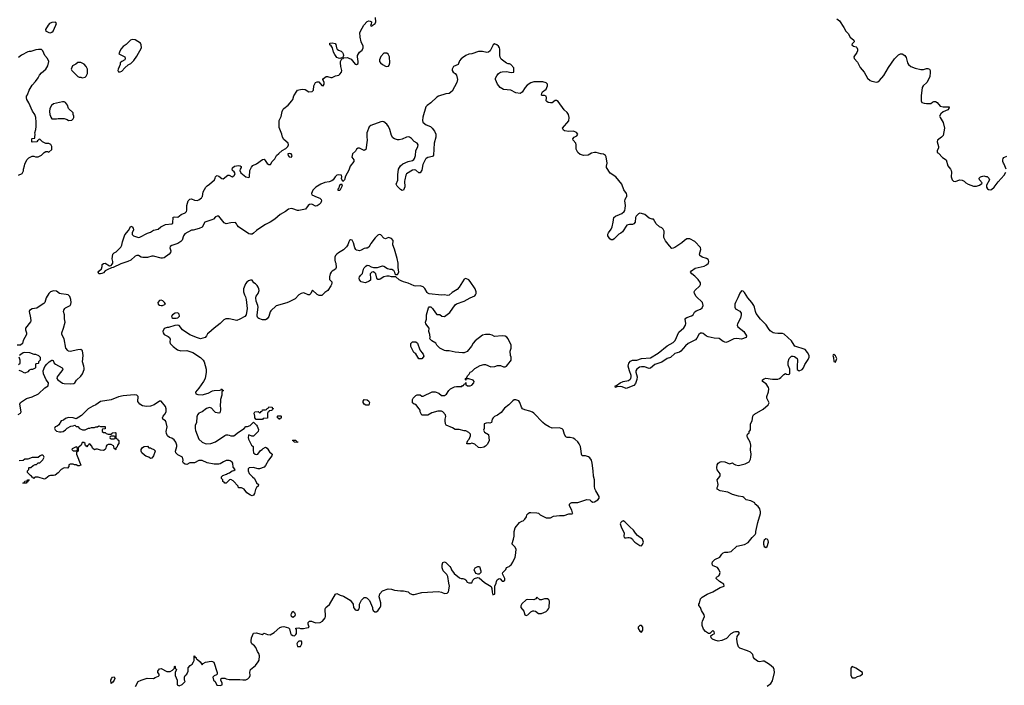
# Model space of a CAD drawing. Header units: inches. Extents: x 2106670 to 2322961, y 36024 to 224899.
# Tile 64 of 256: x 2212324 to 2225318, y 83562 to 92340. Entities that reach past the tile are written whole.
import ezdxf

# ---------------------------------------------------------------- set-up
doc = ezdxf.new("R2010")
doc.units = ezdxf.units.IN
doc.header["$MEASUREMENT"] = 0
for name, color, linetype in [('C2018', 7, 'Continuous'), ('C2019', 7, 'Continuous'), ('C2028', 7, 'Continuous'), ('C2029', 7, 'Continuous')]:
    doc.layers.add(name, color=color, linetype=linetype)

msp = doc.modelspace()

# ---------------------------------------------------------------- linework, layer by layer
at = {"layer": 'C2018', "color": 5}
for points, elevation in [([(2216249, 90000), (2216285, 89985), (2216301, 89970), (2216308, 89950), (2216297, 89923), (2216278, 89902), (2216250, 89885), (2216230, 89881), (2216190, 89902), (2216170, 89907), (2216150, 89903), (2216130, 89890), (2216098, 89842), (2216010, 89823), (2215990, 89823), (2215930, 89847), (2215910, 89849), (2215870, 89841), (2215830, 89810), (2215760, 89770), (2215691, 89709), (2215630, 89669), (2215570, 89641), (2215520, 89610), (2215450, 89560), (2215410, 89523), (2215390, 89512), (2215370, 89510), (2215350, 89516), (2215211, 89610), (2215195, 89630), (2215187, 89650), (2215170, 89667), (2215110, 89662), (2215050, 89647), (2215022, 89662), (2214950, 89750), (2214930, 89751), (2214910, 89742), (2214880, 89710), (2214861, 89699), (2214767, 89670), (2214730, 89605), (2214693, 89587), (2214614, 89566), (2214590, 89565), (2214505, 89515), (2214486, 89490), (2214470, 89432), (2214450, 89413), (2214410, 89388), (2214330, 89363), (2214310, 89350), (2214305, 89330), (2214319, 89290), (2214315, 89270), (2214296, 89250), (2214230, 89201), (2214210, 89194), (2214190, 89195), (2214090, 89222), (2214070, 89221), (2214010, 89205), (2213950, 89202), (2213927, 89207), (2213890, 89230), (2213870, 89230), (2213850, 89220), (2213790, 89167), (2213751, 89150), (2213658, 89122), (2213558, 89070), (2213534, 89066), (2213477, 89043), (2213453, 89027), (2213430, 89004), (2213410, 88995), (2213390, 88988), (2213369, 88990), (2213359, 89010), (2213370, 89026), (2213404, 89056), (2213413, 89087), (2213414, 89110), (2213430, 89123), (2213452, 89130), (2213510, 89096), (2213530, 89098), (2213545, 89115), (2213552, 89128), (2213555, 89150), (2213546, 89186), (2213552, 89250), (2213570, 89267), (2213599, 89281), (2213661, 89339), (2213673, 89367), (2213679, 89410), (2213710, 89503), (2213759, 89561), (2213790, 89618), (2213810, 89607), (2213823, 89590), (2213828, 89570), (2213810, 89530), (2213810, 89506), (2213826, 89490), (2213890, 89468), (2213910, 89473), (2214010, 89523), (2214050, 89537), (2214090, 89564), (2214150, 89577), (2214186, 89610), (2214250, 89641), (2214333, 89647), (2214343, 89657), (2214350, 89734), (2214370, 89742), (2214410, 89738), (2214454, 89770), (2214510, 89794), (2214524, 89810), (2214531, 89830), (2214531, 89890), (2214539, 89921), (2214549, 89951), (2214568, 89972), (2214590, 89977), (2214630, 89961), (2214665, 89955), (2214690, 89965), (2214722, 89990), (2214729, 90000)], 20), ([(2213854, 83546), (2213888, 83610), (2213928, 83630), (2214006, 83654), (2214090, 83651), (2214110, 83665), (2214156, 83684), (2214166, 83690), (2214166, 83710), (2214148, 83730), (2214148, 83748), (2214170, 83778), (2214190, 83782), (2214264, 83744), (2214310, 83742), (2214340, 83760), (2214366, 83790), (2214366, 83810), (2214370, 83814), (2214374, 83810), (2214374, 83790), (2214392, 83770), (2214374, 83730), (2214374, 83690), (2214402, 83630), (2214402, 83570), (2214430, 83554), (2214470, 83572), (2214506, 83610), (2214498, 83630), (2214498, 83670), (2214508, 83690), (2214528, 83710), (2214548, 83750), (2214548, 83792), (2214576, 83824), (2214600, 83840), (2214618, 83870), (2214626, 83890), (2214628, 83952), (2214634, 83946), (2214634, 83934), (2214651, 83930), (2214652, 83912), (2214670, 83902), (2214705, 83870), (2214730, 83834), (2214746, 83850), (2214775, 83865), (2214850, 83880), (2214870, 83878), (2214886, 83866), (2214931, 83729), (2214932, 83710), (2214920, 83700), (2214891, 83689), (2214872, 83670), (2214882, 83630), (2214902, 83610), (2214926, 83566), (2214970, 83558), (2214998, 83570), (2214998, 83590), (2214978, 83630), (2214982, 83650), (2214990, 83658), (2215030, 83656), (2215047, 83647), (2215090, 83639), (2215230, 83640), (2215270, 83634), (2215310, 83634), (2215334, 83646), (2215357, 83670), (2215365, 83690), (2215363, 83737), (2215369, 83771), (2215415, 83805), (2215435, 83825), (2215473, 83870), (2215485, 83895), (2215489, 83950), (2215481, 83981), (2215463, 84010), (2215442, 84062), (2215423, 84083), (2215389, 84109), (2215381, 84130), (2215377, 84150), (2215385, 84190), (2215410, 84251), (2215450, 84255), (2215526, 84234), (2215550, 84251), (2215594, 84234), (2215630, 84227), (2215681, 84259), (2215757, 84323), (2215785, 84335), (2215810, 84336), (2215870, 84322), (2215886, 84306), (2215896, 84250), (2215906, 84230), (2215930, 84218), (2215950, 84214), (2215968, 84232), (2215975, 84245), (2215978, 84298), (2215968, 84310), (2215970, 84314), (2216010, 84318), (2216030, 84311), (2216070, 84311), (2216110, 84322), (2216136, 84324), (2216146, 84330), (2216129, 84369), (2216129, 84390), (2216148, 84410), (2216174, 84410), (2216230, 84385), (2216289, 84391), (2216322, 84410), (2216354, 84450), (2216359, 84470), (2216354, 84570), (2216364, 84590), (2216412, 84628), (2216490, 84762), (2216510, 84774), (2216554, 84750), (2216598, 84738), (2216684, 84684), (2216704, 84664), (2216723, 84630), (2216731, 84590), (2216741, 84570), (2216750, 84558), (2216770, 84551), (2216790, 84552), (2216802, 84570), (2216809, 84590), (2216809, 84631), (2216835, 84685), (2216870, 84722), (2216890, 84722), (2216911, 84711), (2216940, 84680), (2216979, 84590), (2216981, 84570), (2216991, 84550), (2217010, 84531), (2217030, 84531), (2217050, 84546), (2217070, 84571), (2217083, 84590), (2217090, 84612), (2217092, 84650), (2217069, 84730), (2217079, 84770), (2217113, 84807), (2217187, 84833), (2217230, 84831), (2217270, 84816), (2217350, 84806), (2217390, 84807), (2217450, 84795), (2217474, 84774), (2217510, 84759), (2217530, 84759), (2217630, 84785), (2217850, 84801), (2217890, 84791), (2217930, 84771), (2217965, 84775), (2217985, 84795), (2217997, 84870), (2217987, 84910), (2217976, 84996), (2217963, 85023), (2217913, 85070), (2217898, 85110), (2217898, 85150), (2217910, 85182), (2217930, 85191), (2217950, 85181), (2218001, 85130), (2218014, 85110), (2218023, 85083), (2218058, 85038), (2218130, 84981), (2218150, 84971), (2218171, 84971), (2218200, 84960), (2218211, 84951), (2218230, 84922), (2218250, 84912), (2218290, 84914), (2218306, 84950), (2218326, 84970), (2218370, 84982), (2218390, 84978), (2218458, 84918), (2218546, 84866), (2218557, 84837), (2218558, 84790), (2218570, 84754), (2218590, 84762), (2218594, 84770), (2218594, 84870), (2218614, 84910), (2218615, 84930), (2218625, 84955), (2218650, 84972), (2218664, 84964), (2218690, 84934), (2218710, 84934), (2218726, 84950), (2218726, 84970), (2218698, 85030), (2218702, 85050), (2218738, 85090), (2218750, 85114), (2218786, 85130), (2218796, 85144), (2218810, 85152), (2218834, 85186), (2218862, 85250), (2218868, 85272), (2218875, 85355), (2218863, 85383), (2218823, 85423), (2218822, 85430), (2218842, 85490), (2218848, 85530), (2218849, 85589), (2218862, 85638), (2218922, 85710), (2218950, 85726), (2218969, 85731), (2218989, 85751), (2219014, 85786), (2219019, 85810), (2219035, 85830), (2219050, 85839), (2219070, 85843), (2219150, 85838), (2219170, 85831), (2219191, 85811), (2219270, 85772), (2219330, 85772), (2219369, 85791), (2219450, 85801), (2219510, 85803), (2219570, 85825), (2219610, 85822), (2219626, 85830), (2219618, 85838), (2219609, 85870), (2219581, 85930), (2219582, 85950), (2219594, 85966), (2219610, 85971), (2219690, 85974), (2219810, 86011), (2219850, 86006), (2219866, 85990), (2219890, 85979), (2219910, 85983), (2219930, 85995), (2219954, 86010), (2219973, 86030), (2219973, 86050), (2219926, 86126), (2219914, 86154), (2219910, 86190), (2219912, 86270), (2219898, 86318), (2219894, 86390), (2219880, 86490), (2219870, 86530), (2219850, 86563), (2219830, 86575), (2219790, 86587), (2219749, 86590), (2219737, 86610), (2219735, 86650), (2219724, 86710), (2219708, 86748), (2219691, 86771), (2219650, 86810), (2219630, 86820), (2219590, 86830), (2219550, 86830), (2219530, 86839), (2219512, 86870), (2219495, 86930), (2219484, 86944), (2219471, 86951), (2219450, 86956), (2219350, 86954), (2219310, 86970), (2219260, 87000), (2219227, 87027), (2219110, 87153), (2219090, 87166), (2219057, 87177), (2218990, 87193), (2218961, 87210), (2218945, 87230), (2218925, 87290), (2218912, 87312), (2218900, 87320), (2218870, 87329), (2218851, 87329), (2218830, 87314), (2218781, 87259), (2218723, 87217), (2218680, 87160), (2218630, 87124), (2218590, 87109), (2218571, 87090), (2218561, 87070), (2218550, 87026), (2218530, 87018), (2218510, 87022), (2218480, 87020), (2218454, 87010), (2218452, 86950), (2218445, 86925), (2218460, 86900), (2218512, 86870), (2218521, 86790), (2218497, 86743), (2218470, 86715), (2218450, 86702), (2218410, 86695), (2218380, 86700), (2218330, 86742), (2218290, 86755), (2218268, 86748), (2218227, 86747), (2218228, 86770), (2218238, 86790), (2218258, 86810), (2218274, 86850), (2218273, 86873), (2218250, 86898), (2218210, 86918), (2218190, 86918), (2218125, 86935), (2218070, 86935), (2218038, 86958), (2217954, 86994), (2217944, 87010), (2217937, 87050), (2217938, 87070), (2217949, 87109), (2217945, 87130), (2217910, 87170), (2217890, 87177), (2217844, 87176), (2217763, 87157), (2217710, 87126), (2217630, 87126), (2217609, 87169), (2217608, 87190), (2217598, 87210), (2217550, 87266), (2217530, 87268), (2217509, 87289), (2217509, 87330), (2217519, 87350), (2217550, 87382), (2217570, 87392), (2217610, 87392), (2217630, 87374), (2217650, 87374), (2217769, 87431), (2217808, 87432), (2217855, 87415), (2217890, 87385), (2217930, 87382), (2217957, 87403), (2217989, 87451), (2218009, 87471), (2218063, 87497), (2218090, 87503), (2218158, 87502), (2218170, 87514), (2218182, 87518), (2218190, 87534), (2218202, 87538), (2218210, 87554), (2218214, 87550), (2218214, 87530), (2218233, 87513), (2218270, 87512), (2218290, 87521), (2218317, 87550), (2218322, 87570), (2218310, 87588), (2218250, 87606), (2218230, 87606), (2218218, 87602), (2218210, 87586), (2218206, 87590), (2218206, 87610), (2218222, 87618), (2218238, 87650), (2218255, 87665), (2218270, 87692), (2218290, 87702), (2218330, 87742), (2218400, 87780), (2218450, 87791), (2218470, 87791), (2218543, 87763), (2218594, 87766), (2218630, 87778), (2218670, 87778), (2218710, 87762), (2218730, 87762), (2218748, 87772), (2218768, 87792), (2218778, 87810), (2218803, 87837), (2218809, 87850), (2218809, 87890), (2218801, 87910), (2218799, 87970), (2218809, 88010), (2218809, 88050), (2218772, 88132), (2218754, 88154), (2218730, 88165), (2218690, 88169), (2218590, 88162), (2218560, 88180), (2218530, 88189), (2218471, 88189), (2218430, 88179), (2218337, 88103), (2218310, 88075), (2218287, 88033), (2218230, 87966), (2218192, 87948), (2218170, 87946), (2218070, 87954), (2217990, 87974), (2217950, 87974), (2217930, 87979), (2217868, 88010), (2217829, 88049), (2217815, 88075), (2217765, 88105), (2217738, 88130), (2217742, 88150), (2217739, 88190), (2217722, 88230), (2217728, 88270), (2217686, 88330), (2217678, 88350), (2217694, 88390), (2217694, 88450), (2217718, 88542), (2217728, 88552), (2217750, 88552), (2217772, 88530), (2217810, 88474), (2217830, 88454), (2217870, 88452), (2217894, 88430), (2217930, 88425), (2218000, 88480), (2218070, 88578), (2218090, 88591), (2218190, 88627), (2218270, 88674), (2218330, 88699), (2218341, 88710), (2218349, 88730), (2218349, 88750), (2218337, 88790), (2218270, 88888), (2218250, 88908), (2218210, 88928), (2218190, 88918), (2218125, 88815), (2218096, 88784), (2218030, 88742), (2217993, 88707), (2217970, 88701), (2217930, 88713), (2217890, 88709), (2217730, 88724), (2217710, 88733), (2217702, 88742), (2217670, 88796), (2217650, 88818), (2217610, 88831), (2217550, 88828), (2217530, 88832), (2217450, 88866), (2217390, 88883), (2217357, 88897), (2217334, 88910), (2217288, 88948), (2217230, 88949), (2217198, 88958), (2217170, 88959), (2217130, 88949), (2217083, 88917), (2217070, 88913), (2217050, 88916), (2217036, 88930), (2217022, 88990), (2217010, 89004), (2216990, 89015), (2216970, 89010), (2216948, 88990), (2216955, 88925), (2216953, 88907), (2216938, 88890), (2216888, 88872), (2216867, 88873), (2216830, 88885), (2216807, 88910), (2216805, 88930), (2216810, 88950), (2216824, 88970), (2216849, 88991), (2216861, 89050), (2216872, 89068), (2216890, 89091), (2216910, 89103), (2216930, 89098), (2216961, 89081), (2216993, 89073), (2217047, 89073), (2217110, 89093), (2217131, 89090), (2217179, 89059), (2217210, 89050), (2217234, 89050), (2217259, 89039), (2217272, 89010), (2217274, 88990), (2217290, 88982), (2217310, 88982), (2217328, 89010), (2217319, 89070), (2217318, 89130), (2217307, 89190), (2217272, 89312), (2217249, 89370), (2217253, 89430), (2217230, 89456), (2217191, 89469), (2217150, 89449), (2217130, 89459), (2217090, 89502), (2217070, 89509), (2217050, 89498), (2217016, 89464), (2216958, 89390), (2216950, 89369), (2216930, 89339), (2216910, 89329), (2216890, 89329), (2216870, 89322), (2216830, 89299), (2216810, 89294), (2216790, 89295), (2216770, 89302), (2216762, 89310), (2216749, 89330), (2216730, 89398), (2216710, 89433), (2216690, 89439), (2216678, 89430), (2216668, 89412), (2216656, 89370), (2216637, 89343), (2216597, 89303), (2216530, 89264), (2216511, 89250), (2216494, 89230), (2216484, 89210), (2216481, 89170), (2216487, 89147), (2216498, 89130), (2216502, 89070), (2216491, 89049), (2216450, 89024), (2216436, 89010), (2216423, 88990), (2216411, 88951), (2216412, 88912), (2216442, 88882), (2216445, 88870), (2216439, 88850), (2216431, 88830), (2216390, 88770), (2216350, 88742), (2216310, 88704), (2216275, 88705), (2216250, 88717), (2216190, 88774), (2216182, 88770), (2216167, 88730), (2216150, 88713), (2216130, 88713), (2216076, 88736), (2216038, 88730), (2216007, 88713), (2215960, 88660), (2215882, 88618), (2215850, 88604), (2215710, 88568), (2215639, 88501), (2215630, 88488), (2215612, 88428), (2215590, 88394), (2215570, 88382), (2215530, 88381), (2215480, 88400), (2215468, 88410), (2215460, 88430), (2215459, 88450), (2215470, 88550), (2215468, 88570), (2215444, 88630), (2215439, 88670), (2215445, 88695), (2215473, 88730), (2215483, 88770), (2215479, 88790), (2215472, 88812), (2215456, 88836), (2215436, 88856), (2215415, 88870), (2215390, 88906), (2215370, 88906), (2215344, 88896), (2215320, 88880), (2215303, 88857), (2215278, 88790), (2215278, 88750), (2215291, 88710), (2215306, 88686), (2215315, 88650), (2215324, 88530), (2215311, 88450), (2215294, 88426), (2215230, 88389), (2215190, 88374), (2215090, 88395), (2215045, 88395), (2215017, 88383), (2214968, 88332), (2214890, 88274), (2214818, 88210), (2214804, 88196), (2214791, 88170), (2214771, 88149), (2214710, 88133), (2214670, 88143), (2214570, 88184), (2214474, 88250), (2214429, 88309), (2214410, 88313), (2214370, 88307), (2214290, 88279), (2214270, 88279), (2214230, 88268), (2214211, 88230), (2214218, 88210), (2214232, 88190), (2214284, 88164), (2214301, 88150), (2214308, 88128), (2214306, 88090), (2214312, 88072), (2214350, 88030), (2214407, 87987), (2214449, 87971), (2214530, 87976), (2214610, 87951), (2214710, 87886), (2214746, 87850), (2214759, 87830), (2214787, 87730), (2214787, 87690), (2214771, 87610), (2214751, 87570), (2214690, 87479), (2214646, 87430), (2214647, 87407), (2214676, 87396), (2214730, 87394), (2214810, 87415), (2214870, 87446), (2214890, 87451), (2214967, 87453), (2214982, 87458), (2214990, 87472), (2214998, 87458), (2215012, 87452), (2215010, 87446), (2214998, 87442), (2214993, 87427), (2214991, 87390), (2214976, 87330), (2214976, 87290), (2214971, 87270), (2214976, 87190), (2214964, 87156), (2214950, 87149), (2214910, 87161), (2214890, 87177), (2214856, 87216), (2214830, 87225), (2214788, 87212), (2214730, 87170), (2214690, 87152), (2214671, 87130), (2214664, 87104), (2214657, 87030), (2214642, 86990), (2214638, 86950), (2214643, 86923), (2214687, 86807), (2214731, 86770), (2214770, 86751), (2214790, 86746), (2214848, 86750), (2214910, 86775), (2215030, 86858), (2215050, 86865), (2215070, 86865), (2215090, 86862), (2215110, 86852), (2215150, 86852), (2215210, 86902), (2215286, 86950), (2215310, 86974), (2215330, 86974), (2215366, 86990), (2215410, 87034), (2215450, 86992), (2215458, 86978), (2215475, 86935), (2215471, 86910), (2215411, 86849), (2215389, 86849), (2215350, 86866), (2215344, 86856), (2215338, 86830), (2215342, 86810), (2215382, 86730), (2215405, 86710), (2215405, 86665), (2215411, 86630), (2215430, 86611), (2215450, 86606), (2215469, 86611), (2215503, 86657), (2215526, 86670), (2215536, 86684), (2215570, 86702), (2215591, 86691), (2215620, 86640), (2215654, 86610), (2215652, 86590), (2215608, 86532), (2215570, 86463), (2215550, 86441), (2215490, 86419), (2215470, 86418), (2215405, 86435), (2215351, 86429), (2215341, 86419), (2215338, 86390), (2215354, 86354), (2215398, 86310), (2215425, 86290), (2215450, 86234), (2215474, 86210), (2215472, 86190), (2215451, 86169), (2215435, 86145), (2215421, 86090), (2215411, 86070), (2215390, 86062), (2215370, 86069), (2215322, 86102), (2215286, 86150), (2215250, 86166), (2215210, 86166), (2215206, 86190), (2215140, 86260), (2215110, 86278), (2215094, 86270), (2215050, 86226), (2215030, 86226), (2215022, 86242), (2215006, 86250), (2215006, 86270), (2214986, 86290), (2214986, 86310), (2215006, 86330), (2215054, 86346), (2215065, 86355), (2215094, 86366), (2215129, 86391), (2215150, 86394), (2215166, 86410), (2215140, 86440), (2215138, 86490), (2215130, 86506), (2215103, 86523), (2215090, 86529), (2215050, 86529), (2215012, 86510), (2214970, 86482), (2214950, 86479), (2214890, 86479), (2214796, 86496), (2214730, 86525), (2214710, 86529), (2214690, 86529), (2214630, 86494), (2214570, 86495), (2214530, 86475), (2214510, 86479), (2214488, 86490), (2214478, 86510), (2214482, 86530), (2214472, 86572), (2214410, 86601), (2214385, 86630), (2214381, 86650), (2214400, 86710), (2214400, 86730), (2214386, 86770), (2214361, 86801), (2214330, 86821), (2214302, 86830), (2214274, 86850), (2214261, 86881), (2214259, 86910), (2214269, 86970), (2214259, 87030), (2214249, 87049), (2214214, 87074), (2214209, 87090), (2214217, 87110), (2214241, 87139), (2214259, 87170), (2214259, 87210), (2214250, 87239), (2214189, 87309), (2214170, 87309), (2214098, 87262), (2214050, 87242), (2213997, 87237), (2213946, 87246), (2213908, 87270), (2213885, 87305), (2213886, 87370), (2213868, 87388), (2213833, 87393), (2213690, 87381), (2213630, 87366), (2213530, 87329), (2213390, 87304), (2213330, 87259), (2213290, 87244), (2213226, 87210), (2213140, 87120), (2213070, 87078), (2213030, 87089), (2212970, 87094), (2212930, 87082), (2212900, 87060), (2212870, 87048), (2212841, 86999), (2212820, 86980), (2212794, 86970), (2212782, 86950), (2212792, 86930), (2212810, 86912), (2212850, 86903), (2212870, 86903), (2212898, 86910), (2212928, 86930), (2212950, 86952), (2213000, 86980), (2213030, 86982), (2213050, 86992), (2213070, 86974), (2213090, 86974), (2213114, 86950), (2213153, 86933), (2213187, 86933), (2213216, 86944), (2213230, 86954), (2213250, 86954), (2213270, 86962), (2213310, 86962), (2213328, 86972), (2213350, 86972), (2213370, 86982), (2213390, 86974), (2213450, 86974), (2213454, 86970), (2213454, 86950), (2213450, 86946), (2213418, 86942), (2213414, 86930), (2213414, 86910), (2213430, 86894), (2213450, 86894), (2213464, 86884), (2213490, 86874), (2213530, 86874), (2213542, 86878), (2213546, 86890), (2213553, 86893), (2213590, 86894), (2213594, 86890), (2213594, 86830), (2213598, 86818), (2213613, 86813), (2213618, 86798), (2213634, 86790), (2213634, 86750), (2213614, 86730), (2213612, 86708), (2213594, 86690), (2213594, 86670), (2213590, 86666), (2213582, 86682), (2213570, 86686), (2213568, 86710), (2213560, 86720), (2213530, 86738), (2213490, 86738), (2213474, 86730), (2213464, 86716), (2213462, 86690), (2213452, 86670), (2213430, 86658), (2213390, 86662), (2213350, 86678), (2213330, 86678), (2213310, 86668), (2213286, 86690), (2213276, 86716), (2213250, 86746), (2213238, 86742), (2213234, 86730), (2213218, 86722), (2213210, 86708), (2213202, 86722), (2213186, 86730), (2213186, 86750), (2213170, 86766), (2213150, 86766), (2213134, 86730), (2213110, 86706), (2213098, 86702), (2213094, 86690), (2213094, 86650), (2213078, 86642), (2213074, 86630), (2213074, 86610), (2213130, 86466), (2213110, 86458), (2213090, 86458), (2213070, 86468), (2213048, 86468), (2213030, 86478), (2212990, 86478), (2212974, 86470), (2212972, 86448), (2212953, 86427), (2212910, 86428), (2212870, 86408), (2212830, 86362), (2212790, 86335), (2212770, 86329), (2212730, 86329), (2212715, 86325), (2212690, 86309), (2212671, 86289), (2212650, 86281), (2212570, 86308), (2212530, 86306), (2212518, 86302), (2212514, 86290), (2212508, 86288), (2212502, 86302), (2212487, 86307), (2212482, 86322), (2212467, 86327), (2212428, 86370), (2212428, 86392), (2212446, 86410), (2212446, 86430), (2212450, 86434), (2212470, 86434), (2212500, 86460), (2212528, 86472), (2212547, 86473), (2212570, 86494), (2212590, 86494), (2212630, 86534), (2212648, 86570), (2212638, 86590), (2212630, 86595), (2212610, 86598), (2212594, 86590), (2212570, 86566), (2212490, 86568), (2212430, 86546), (2212390, 86546), (2212372, 86528), (2212318, 86522)], 40), ([(2212305, 87135), (2212335, 87150), (2212344, 87170), (2212324, 87270), (2212335, 87290), (2212416, 87344), (2212490, 87367), (2212572, 87408), (2212654, 87486), (2212698, 87510), (2212702, 87550), (2212675, 87590), (2212638, 87670), (2212635, 87710), (2212655, 87765), (2212681, 87799), (2212713, 87827), (2212750, 87851), (2212754, 87850), (2212764, 87844), (2212781, 87810), (2212796, 87796), (2212883, 87750), (2212890, 87741), (2212896, 87730), (2212894, 87726), (2212830, 87650), (2212819, 87630), (2212816, 87610), (2212829, 87589), (2212888, 87548), (2212910, 87543), (2212990, 87539), (2213037, 87543), (2213050, 87551), (2213075, 87585), (2213130, 87639), (2213154, 87670), (2213174, 87726), (2213175, 87745), (2213172, 87772), (2213152, 87830), (2213160, 87910), (2213151, 87971), (2213130, 87992), (2213090, 87988), (2212990, 87965), (2212970, 87970), (2212958, 87978), (2212933, 88010), (2212912, 88130), (2212882, 88190), (2212881, 88210), (2212903, 88270), (2212924, 88350), (2212917, 88397), (2212916, 88450), (2212903, 88490), (2212907, 88510), (2212918, 88530), (2212930, 88540), (2212990, 88571), (2213001, 88590), (2213005, 88610), (2212998, 88650), (2212985, 88690), (2212963, 88710), (2212937, 88717), (2212870, 88723), (2212850, 88731), (2212810, 88761), (2212770, 88764), (2212730, 88752), (2212708, 88730), (2212673, 88670), (2212655, 88610), (2212642, 88598), (2212570, 88547), (2212550, 88538), (2212490, 88525), (2212454, 88506), (2212449, 88490), (2212468, 88410), (2212472, 88370), (2212465, 88355), (2212402, 88270), (2212400, 88250), (2212414, 88210), (2212412, 88188), (2212371, 88110), (2212362, 88070), (2212334, 88050), (2212292, 88048)], 40), ([(2212310, 87792), (2212329, 87811), (2212329, 87850), (2212315, 87890)], 40), ([(2212322, 87918), (2212338, 87930), (2212370, 87950), (2212390, 87956), (2212454, 87950), (2212510, 87931), (2212534, 87930), (2212572, 87912), (2212594, 87890), (2212594, 87850), (2212574, 87830), (2212574, 87810), (2212570, 87806), (2212538, 87802), (2212534, 87790), (2212534, 87750), (2212530, 87746), (2212492, 87728), (2212473, 87727), (2212450, 87718), (2212430, 87698), (2212390, 87678), (2212345, 87705), (2212315, 87715)], 40)]:
    msp.add_lwpolyline(points, dxfattribs=dict(at, elevation=elevation))
at = {"layer": 'C2018', "color": 5, "elevation": 40}
for points in [[(2214190, 88641), (2214170, 88638), (2214149, 88610), (2214153, 88590), (2214170, 88575), (2214190, 88569), (2214210, 88571), (2214248, 88590), (2214235, 88610), (2214212, 88632)], [(2214410, 88476), (2214376, 88470), (2214341, 88450), (2214327, 88430), (2214331, 88411), (2214345, 88405), (2214390, 88406), (2214410, 88410), (2214431, 88430), (2214430, 88457)], [(2217590, 87869), (2217554, 87934), (2217526, 87950), (2217520, 87960), (2217486, 88030), (2217488, 88070), (2217510, 88094), (2217550, 88094), (2217573, 88073), (2217607, 87987), (2217631, 87951), (2217651, 87930), (2217657, 87903), (2217651, 87889), (2217630, 87869)], [(2216890, 87255), (2216869, 87270), (2216855, 87290), (2216855, 87310), (2216869, 87331), (2216910, 87326), (2216930, 87311), (2216941, 87290), (2216930, 87258)], [(2215530, 87066), (2215447, 87067), (2215429, 87089), (2215429, 87110), (2215418, 87150), (2215426, 87170), (2215470, 87172), (2215490, 87154), (2215502, 87158), (2215510, 87174), (2215522, 87178), (2215530, 87194), (2215570, 87194), (2215582, 87198), (2215586, 87210), (2215602, 87218), (2215610, 87234), (2215654, 87230), (2215658, 87218), (2215674, 87210), (2215658, 87202), (2215653, 87187), (2215618, 87182), (2215613, 87167), (2215598, 87162), (2215594, 87150), (2215593, 87087), (2215538, 87082)], [(2215750, 87066), (2215742, 87082), (2215726, 87090), (2215726, 87110), (2215730, 87114), (2215770, 87114), (2215774, 87110), (2215773, 87087), (2215758, 87082)], [(2213570, 86846), (2213530, 86846), (2213518, 86842), (2213514, 86830), (2213518, 86818), (2213530, 86814), (2213570, 86814), (2213582, 86818), (2213586, 86830), (2213582, 86842)], [(2213070, 86706), (2213018, 86682), (2213014, 86670), (2213030, 86654), (2213070, 86654), (2213082, 86658), (2213086, 86670), (2213082, 86702)], [(2214030, 86694), (2214050, 86694), (2214064, 86684), (2214093, 86673), (2214110, 86654), (2214112, 86650), (2214091, 86590), (2214070, 86558), (2214050, 86555), (2214029, 86569), (2213990, 86582), (2213970, 86595), (2213935, 86630), (2213928, 86650), (2213928, 86670), (2213943, 86697), (2213968, 86712), (2214010, 86714)], [(2215990, 86766), (2215948, 86768), (2215942, 86782), (2215926, 86790), (2215930, 86794), (2215970, 86794), (2215978, 86778), (2215993, 86773)], [(2212410, 86229), (2212366, 86230), (2212382, 86238), (2212390, 86254), (2212422, 86258), (2212430, 86274), (2212453, 86273), (2212450, 86266), (2212438, 86262), (2212430, 86246), (2212418, 86242)], [(2218370, 85028), (2218350, 85038), (2218335, 85055), (2218324, 85084), (2218335, 85110), (2218370, 85131), (2218391, 85130), (2218411, 85070), (2218411, 85049), (2218390, 85028)], [(2219150, 84726), (2219136, 84704), (2219111, 84689), (2219030, 84693), (2219010, 84688), (2218950, 84638), (2218938, 84610), (2218938, 84590), (2218978, 84538), (2218992, 84490), (2219010, 84481), (2219028, 84490), (2219070, 84532), (2219096, 84544), (2219110, 84545), (2219130, 84538), (2219170, 84511), (2219210, 84511), (2219270, 84536), (2219290, 84551), (2219305, 84570), (2219312, 84590), (2219316, 84670), (2219309, 84689), (2219290, 84701), (2219270, 84703), (2219250, 84701), (2219210, 84689), (2219190, 84689)], [(2215930, 84458), (2215909, 84470), (2215905, 84490), (2215909, 84510), (2215930, 84538), (2215950, 84522), (2215956, 84510), (2215958, 84490), (2215950, 84469)], [(2216010, 84146), (2215990, 84126), (2215982, 84110), (2215985, 84090), (2215990, 84074), (2216030, 84074), (2216046, 84110), (2216046, 84130), (2216042, 84142)], [(2213530, 83586), (2213528, 83628), (2213535, 83650), (2213550, 83671), (2213572, 83672), (2213578, 83650), (2213570, 83628), (2213550, 83598), (2213542, 83598)]]:
    msp.add_lwpolyline(points, close=True, dxfattribs=at)
at = {"layer": 'C2019', "color": 5}
for points, elevation in [([(2212790, 92309), (2212750, 92304), (2212716, 92290), (2212699, 92270), (2212665, 92210), (2212671, 92190), (2212683, 92183), (2212710, 92171), (2212730, 92168), (2212750, 92174), (2212766, 92190), (2212803, 92270), (2212809, 92290), (2212802, 92302)], 40), ([(2213810, 92079), (2213788, 92072), (2213730, 92014), (2213690, 91989), (2213661, 91950), (2213642, 91910), (2213634, 91890), (2213710, 91852), (2213718, 91830), (2213711, 91809), (2213670, 91788), (2213652, 91770), (2213651, 91749), (2213622, 91690), (2213618, 91670), (2213630, 91652), (2213650, 91652), (2213670, 91662), (2213713, 91707), (2213757, 91743), (2213790, 91763), (2213830, 91801), (2213870, 91859), (2213930, 91970), (2213929, 92009), (2213919, 92030), (2213850, 92074)], 40), ([(2216586, 91834), (2216576, 91836), (2216550, 91830), (2216530, 91833), (2216510, 91843), (2216481, 91881), (2216464, 91910), (2216451, 91971), (2216436, 91996), (2216419, 92010), (2216418, 92030), (2216450, 92036), (2216486, 92026), (2216495, 92015), (2216503, 91970), (2216516, 91950), (2216530, 91939), (2216565, 91925), (2216586, 91906), (2216594, 91890), (2216596, 91870)], 20), ([(2217150, 91901), (2217130, 91897), (2217090, 91857), (2217072, 91810), (2217072, 91790), (2217085, 91770), (2217110, 91749), (2217150, 91729), (2217170, 91725), (2217190, 91728), (2217200, 91740), (2217207, 91770), (2217203, 91850), (2217197, 91870), (2217186, 91886), (2217170, 91899)], 20), ([(2213090, 91778), (2213065, 91755), (2213022, 91730), (2213005, 91690), (2213012, 91670), (2213092, 91592), (2213110, 91582), (2213130, 91582), (2213150, 91572), (2213190, 91582), (2213203, 91597), (2213217, 91630), (2213221, 91650), (2213219, 91690), (2213202, 91722), (2213173, 91753), (2213130, 91775)], 40), ([(2212910, 91259), (2212890, 91259), (2212771, 91229), (2212745, 91210), (2212721, 91170), (2212718, 91130), (2212722, 91090), (2212732, 91070), (2212733, 91053), (2212750, 91034), (2212808, 91032), (2212830, 91038), (2212910, 91038), (2212950, 91025), (2212970, 91012), (2213010, 91014), (2213030, 91034), (2213038, 91050), (2213038, 91070), (2213028, 91090), (2213028, 91110), (2212969, 91169), (2212954, 91214), (2212928, 91250)], 40), ([(2215890, 90574), (2215862, 90570), (2215865, 90550), (2215882, 90530), (2215910, 90526), (2215918, 90550), (2215906, 90570)], 20), ([(2216528, 90088), (2216529, 90109), (2216539, 90121), (2216550, 90162), (2216570, 90174), (2216578, 90150), (2216550, 90089)], 20)]:
    msp.add_lwpolyline(points, close=True, dxfattribs=dict(at, elevation=elevation))
for points, elevation in [([(2214729, 90000), (2214736, 90010), (2214745, 90070), (2214780, 90130), (2214798, 90150), (2214828, 90170), (2214894, 90230), (2214905, 90250), (2214910, 90270), (2214921, 90279), (2214930, 90284), (2214950, 90276), (2214990, 90244), (2215010, 90242), (2215070, 90288), (2215090, 90288), (2215130, 90270), (2215150, 90279), (2215160, 90290), (2215167, 90310), (2215155, 90335), (2215132, 90352), (2215127, 90370), (2215133, 90387), (2215159, 90410), (2215210, 90416), (2215234, 90414), (2215246, 90406), (2215245, 90390), (2215234, 90370), (2215230, 90350), (2215241, 90321), (2215310, 90270), (2215350, 90259), (2215358, 90270), (2215363, 90350), (2215384, 90396), (2215402, 90418), (2215450, 90441), (2215530, 90495), (2215550, 90499), (2215565, 90485), (2215590, 90444), (2215610, 90431), (2215632, 90430), (2215656, 90470), (2215690, 90504), (2215714, 90550), (2215746, 90574), (2215790, 90615), (2215838, 90642), (2215864, 90670), (2215872, 90690), (2215869, 90710), (2215810, 90759), (2215793, 90790), (2215785, 90830), (2215750, 90918), (2215748, 91010), (2215776, 91064), (2215790, 91130), (2215801, 91159), (2215809, 91171), (2215869, 91211), (2215917, 91270), (2215929, 91290), (2215943, 91337), (2215981, 91399), (2215991, 91409), (2216010, 91417), (2216050, 91424), (2216090, 91419), (2216142, 91390), (2216185, 91395), (2216203, 91410), (2216205, 91470), (2216229, 91511), (2216250, 91519), (2216270, 91519), (2216310, 91471), (2216330, 91466), (2216342, 91490), (2216341, 91510), (2216326, 91550), (2216335, 91565), (2216350, 91579), (2216370, 91590), (2216388, 91592), (2216430, 91580), (2216450, 91580), (2216490, 91600), (2216535, 91610), (2216550, 91622), (2216571, 91650), (2216577, 91670), (2216562, 91722), (2216556, 91770), (2216558, 91790), (2216576, 91824), (2216595, 91830), (2216603, 91837), (2216650, 91840), (2216670, 91835), (2216698, 91818), (2216750, 91756), (2216770, 91751), (2216790, 91762), (2216791, 91789), (2216780, 91850), (2216782, 91870), (2216810, 91910), (2216843, 91937), (2216855, 91970), (2216855, 91990), (2216832, 92050), (2216816, 92110), (2216813, 92170), (2216842, 92230), (2216867, 92270), (2216910, 92316), (2216930, 92326), (2216950, 92321), (2216965, 92310), (2216962, 92278), (2216954, 92270), (2216958, 92258), (2216970, 92254), (2216976, 92264), (2217015, 92290), (2217022, 92310), (2217020, 92370)], 20), ([(2220000, 90572), (2219993, 90573), (2219930, 90589), (2219910, 90589), (2219870, 90579), (2219828, 90552), (2219769, 90549), (2219721, 90561), (2219689, 90589), (2219669, 90631), (2219666, 90670), (2219669, 90690), (2219665, 90710), (2219629, 90750), (2219625, 90770), (2219642, 90790), (2219675, 90810), (2219689, 90830), (2219672, 90852), (2219632, 90872), (2219570, 90865), (2219515, 90875), (2219503, 90883), (2219489, 90910), (2219572, 91008), (2219577, 91050), (2219569, 91090), (2219550, 91115), (2219508, 91150), (2219430, 91262), (2219410, 91275), (2219390, 91275), (2219350, 91245), (2219330, 91243), (2219298, 91250), (2219280, 91260), (2219274, 91270), (2219278, 91310), (2219273, 91330), (2219250, 91339), (2219220, 91340), (2219210, 91346), (2219214, 91370), (2219225, 91390), (2219270, 91426), (2219288, 91468), (2219288, 91490), (2219270, 91508), (2219230, 91522), (2219150, 91523), (2219110, 91523), (2219070, 91509), (2219022, 91478), (2218994, 91446), (2218956, 91384), (2218930, 91367), (2218870, 91375), (2218808, 91410), (2218710, 91419), (2218665, 91445), (2218632, 91492), (2218605, 91550), (2218605, 91570), (2218619, 91601), (2218644, 91630), (2218670, 91647), (2218690, 91654), (2218750, 91658), (2218810, 91645), (2218846, 91650), (2218847, 91707), (2218806, 91750), (2218790, 91758), (2218770, 91758), (2218750, 91768), (2218679, 91819), (2218666, 91846), (2218661, 91870), (2218661, 91950), (2218657, 91970), (2218644, 91990), (2218622, 92010), (2218590, 92021), (2218571, 92010), (2218535, 91930), (2218510, 91910), (2218490, 91908), (2218430, 91920), (2218381, 91919), (2218290, 91889), (2218250, 91884), (2218210, 91869), (2218170, 91836), (2218150, 91826), (2218130, 91799), (2218110, 91750), (2218050, 91722), (2218030, 91690), (2218033, 91670), (2218046, 91650), (2218072, 91632), (2218088, 91608), (2218103, 91550), (2218095, 91510), (2218030, 91396), (2217990, 91367), (2217950, 91361), (2217849, 91330), (2217830, 91319), (2217750, 91243), (2217702, 91210), (2217684, 91190), (2217644, 91056), (2217639, 91010), (2217646, 90990), (2217670, 90966), (2217690, 90953), (2217744, 90930), (2217767, 90910), (2217800, 90870), (2217818, 90830), (2217816, 90790), (2217795, 90710), (2217786, 90554), (2217770, 90536), (2217710, 90523), (2217690, 90511), (2217680, 90500), (2217646, 90430), (2217630, 90354), (2217610, 90322), (2217590, 90322), (2217554, 90354), (2217530, 90360), (2217510, 90356), (2217430, 90307), (2217418, 90290), (2217405, 90230), (2217401, 90210), (2217406, 90134), (2217390, 90094), (2217370, 90089), (2217350, 90103), (2217304, 90144), (2217292, 90170), (2217314, 90226), (2217313, 90293), (2217323, 90370), (2217348, 90412), (2217380, 90440), (2217450, 90472), (2217510, 90485), (2217525, 90495), (2217535, 90510), (2217547, 90550), (2217550, 90610), (2217577, 90670), (2217581, 90690), (2217570, 90710), (2217530, 90732), (2217494, 90774), (2217470, 90791), (2217450, 90795), (2217430, 90791), (2217370, 90764), (2217330, 90755), (2217310, 90755), (2217270, 90767), (2217250, 90783), (2217231, 90811), (2217210, 90890), (2217190, 90933), (2217170, 90964), (2217130, 90992), (2217110, 90997), (2217090, 90995), (2216957, 90943), (2216934, 90926), (2216906, 90850), (2216905, 90795), (2216910, 90750), (2216899, 90690), (2216898, 90650), (2216892, 90630), (2216870, 90616), (2216810, 90648), (2216790, 90647), (2216770, 90631), (2216755, 90605), (2216718, 90570), (2216710, 90550), (2216709, 90529), (2216732, 90490), (2216736, 90470), (2216686, 90410), (2216666, 90354), (2216623, 90277), (2216611, 90230), (2216590, 90206), (2216570, 90246), (2216574, 90270), (2216569, 90290), (2216536, 90296), (2216511, 90290), (2216489, 90270), (2216461, 90230), (2216443, 90217), (2216410, 90202), (2216350, 90194), (2216297, 90170), (2216234, 90130), (2216194, 90090), (2216173, 90050), (2216179, 90030), (2216249, 90000)], 20), ([(2212310, 90292), (2212358, 90310), (2212375, 90345), (2212375, 90370), (2212388, 90412), (2212390, 90434), (2212418, 90490), (2212443, 90517), (2212490, 90542), (2212510, 90542), (2212533, 90533), (2212570, 90532), (2212610, 90552), (2212646, 90590), (2212670, 90602), (2212690, 90602), (2212710, 90594), (2212746, 90630), (2212747, 90667), (2212735, 90695), (2212710, 90706), (2212670, 90706), (2212626, 90730), (2212590, 90766), (2212578, 90762), (2212574, 90750), (2212558, 90742), (2212552, 90728), (2212490, 90726), (2212486, 90730), (2212486, 90770), (2212490, 90774), (2212522, 90778), (2212526, 90790), (2212528, 90830), (2212522, 90850), (2212535, 90890), (2212542, 90930), (2212542, 91010), (2212535, 91030), (2212535, 91050), (2212522, 91090), (2212495, 91135), (2212445, 91245), (2212418, 91290), (2212415, 91310), (2212415, 91330), (2212429, 91351), (2212449, 91410), (2212490, 91478), (2212534, 91526), (2212567, 91573), (2212584, 91610), (2212610, 91639), (2212669, 91690), (2212695, 91730), (2212709, 91790), (2212689, 91830), (2212656, 91870), (2212630, 91929), (2212610, 91947), (2212571, 91949), (2212536, 91944), (2212470, 91922), (2212450, 91922), (2212430, 91915), (2212350, 91873), (2212310, 91841)], 40)]:
    msp.add_lwpolyline(points, dxfattribs=dict(at, elevation=elevation))
at = {"layer": 'C2028', "color": 5, "elevation": 20}
msp.add_lwpolyline([(2222189, 83550), (2222235, 83585), (2222258, 83622), (2222284, 83730), (2222282, 83770), (2222272, 83792), (2222218, 83838), (2222150, 83882), (2222130, 83882), (2222090, 83871), (2222070, 83875), (2222050, 83887), (2222022, 83910), (2222010, 83930), (2221998, 83970), (2221970, 83999), (2221930, 84018), (2221830, 84050), (2221810, 84070), (2221796, 84110), (2221790, 84170), (2221795, 84205), (2221822, 84250), (2221810, 84268), (2221770, 84269), (2221750, 84263), (2221710, 84242), (2221650, 84181), (2221590, 84152), (2221544, 84144), (2221496, 84156), (2221469, 84169), (2221448, 84190), (2221447, 84213), (2221468, 84232), (2221490, 84242), (2221494, 84250), (2221490, 84266), (2221470, 84286), (2221433, 84247), (2221413, 84247), (2221375, 84270), (2221350, 84304), (2221333, 84350), (2221329, 84390), (2221334, 84410), (2221362, 84470), (2221359, 84490), (2221324, 84550), (2221310, 84586), (2221287, 84613), (2221286, 84630), (2221296, 84644), (2221310, 84702), (2221330, 84725), (2221395, 84765), (2221470, 84793), (2221570, 84851), (2221622, 84870), (2221615, 84895), (2221559, 84930), (2221515, 84970), (2221518, 84990), (2221550, 85006), (2221561, 85019), (2221569, 85050), (2221553, 85090), (2221535, 85115), (2221478, 85138), (2221467, 85147), (2221462, 85170), (2221467, 85190), (2221499, 85221), (2221562, 85250), (2221589, 85291), (2221610, 85311), (2221630, 85319), (2221670, 85319), (2221714, 85326), (2221790, 85396), (2221890, 85419), (2221936, 85444), (2221990, 85511), (2222029, 85550), (2222038, 85570), (2222038, 85590), (2222066, 85710), (2222100, 85830), (2222100, 85850), (2222091, 85891), (2222070, 85918), (2222029, 85949), (2222028, 85970), (2221975, 85995), (2221910, 86010), (2221880, 86040), (2221867, 86047), (2221810, 86057), (2221730, 86080), (2221670, 86107), (2221567, 86127), (2221530, 86149), (2221528, 86170), (2221539, 86190), (2221543, 86210), (2221529, 86271), (2221563, 86317), (2221569, 86330), (2221569, 86350), (2221530, 86402), (2221523, 86430), (2221527, 86470), (2221543, 86490), (2221569, 86510), (2221590, 86515), (2221632, 86510), (2221690, 86482), (2221730, 86498), (2221744, 86484), (2221771, 86470), (2221810, 86463), (2221899, 86481), (2221950, 86511), (2221970, 86545), (2221975, 86570), (2221976, 86610), (2221967, 86667), (2221974, 86730), (2221965, 86770), (2221929, 86830), (2221924, 86850), (2221930, 86872), (2221949, 86891), (2221950, 86914), (2221962, 86918), (2221967, 86933), (2221969, 87010), (2221989, 87051), (2221999, 87110), (2222009, 87130), (2222020, 87140), (2222136, 87204), (2222200, 87260), (2222214, 87286), (2222185, 87350), (2222183, 87370), (2222207, 87433), (2222210, 87470), (2222205, 87490), (2222177, 87537), (2222129, 87569), (2222129, 87590), (2222150, 87606), (2222170, 87611), (2222261, 87601), (2222330, 87600), (2222350, 87608), (2222370, 87622), (2222410, 87662), (2222430, 87674), (2222445, 87665), (2222470, 87662), (2222486, 87670), (2222486, 87730), (2222465, 87785), (2222464, 87830), (2222479, 87870), (2222510, 87901), (2222530, 87904), (2222550, 87897), (2222583, 87870), (2222591, 87850), (2222583, 87770), (2222586, 87726), (2222610, 87711), (2222650, 87726), (2222670, 87751), (2222687, 87793), (2222730, 87858), (2222743, 87890), (2222743, 87910), (2222721, 87950), (2222691, 87991), (2222556, 88036), (2222546, 88046), (2222510, 88103), (2222415, 88195), (2222390, 88203), (2222330, 88200), (2222290, 88205), (2222270, 88212), (2222230, 88239), (2222207, 88267), (2222176, 88316), (2222101, 88390), (2222044, 88464), (2222035, 88490), (2222022, 88550), (2222012, 88570), (2221985, 88610), (2221932, 88670), (2221890, 88741), (2221870, 88761), (2221850, 88764), (2221830, 88733), (2221803, 88670), (2221769, 88610), (2221764, 88590), (2221763, 88550), (2221770, 88527), (2221830, 88495), (2221846, 88470), (2221846, 88446), (2221836, 88404), (2221799, 88330), (2221795, 88310), (2221802, 88290), (2221881, 88230), (2221916, 88170), (2221911, 88150), (2221852, 88128), (2221790, 88135), (2221750, 88130), (2221670, 88090), (2221644, 88084), (2221610, 88095), (2221554, 88134), (2221490, 88140), (2221410, 88157), (2221386, 88166), (2221342, 88202), (2221330, 88206), (2221310, 88205), (2221286, 88190), (2221261, 88139), (2221243, 88117), (2221148, 88070), (2221110, 88038), (2221051, 87969), (2221030, 87957), (2220970, 87937), (2220915, 87885), (2220870, 87870), (2220798, 87822), (2220708, 87792), (2220650, 87745), (2220630, 87742), (2220570, 87760), (2220530, 87762), (2220504, 87756), (2220467, 87733), (2220455, 87710), (2220455, 87690), (2220471, 87630), (2220470, 87594), (2220450, 87544), (2220430, 87517), (2220330, 87478), (2220277, 87497), (2220250, 87501), (2220203, 87497), (2220188, 87490), (2220184, 87510), (2220202, 87518), (2220247, 87550), (2220289, 87570), (2220357, 87583), (2220381, 87599), (2220389, 87610), (2220395, 87630), (2220394, 87650), (2220370, 87710), (2220353, 87770), (2220363, 87810), (2220383, 87837), (2220410, 87849), (2220470, 87852), (2220530, 87874), (2220650, 87879), (2220750, 87943), (2220870, 88038), (2220950, 88081), (2220973, 88110), (2221022, 88218), (2221090, 88278), (2221111, 88310), (2221115, 88335), (2221106, 88390), (2221116, 88404), (2221128, 88412), (2221190, 88433), (2221210, 88450), (2221230, 88481), (2221250, 88499), (2221310, 88522), (2221330, 88539), (2221343, 88570), (2221335, 88610), (2221250, 88690), (2221229, 88730), (2221225, 88750), (2221232, 88770), (2221300, 88830), (2221309, 88850), (2221309, 88870), (2221276, 88916), (2221236, 88956), (2221193, 88990), (2221179, 89010), (2221189, 89030), (2221237, 89063), (2221358, 89090), (2221390, 89106), (2221413, 89130), (2221417, 89150), (2221415, 89170), (2221410, 89178), (2221389, 89189), (2221330, 89209), (2221298, 89230), (2221295, 89250), (2221314, 89310), (2221310, 89338), (2221233, 89413), (2221170, 89452), (2221130, 89449), (2221099, 89430), (2221063, 89397), (2220970, 89338), (2220950, 89326), (2220930, 89324), (2220898, 89358), (2220846, 89426), (2220826, 89466), (2220829, 89550), (2220817, 89577), (2220797, 89597), (2220770, 89609), (2220722, 89650), (2220688, 89708), (2220672, 89708), (2220630, 89722), (2220573, 89770), (2220530, 89786), (2220510, 89790), (2220490, 89778), (2220460, 89750), (2220452, 89730), (2220446, 89670), (2220430, 89647), (2220410, 89639), (2220370, 89638), (2220338, 89630), (2220279, 89541), (2220257, 89523), (2220230, 89510), (2220170, 89451), (2220150, 89439), (2220130, 89437), (2220112, 89452), (2220088, 89490), (2220087, 89510), (2220095, 89530), (2220130, 89578), (2220145, 89610), (2220157, 89670), (2220163, 89730), (2220189, 89751), (2220241, 89770), (2220270, 89786), (2220300, 89810), (2220310, 89825), (2220316, 89850), (2220317, 89890), (2220309, 89951), (2220314, 89970), (2220330, 90000)], dxfattribs=at)
at = {"layer": 'C2028', "color": 5}
for points, elevation in [([(2223070, 87926), (2223058, 87922), (2223054, 87910), (2223064, 87884), (2223070, 87834), (2223090, 87822), (2223108, 87870), (2223090, 87906)], 20), ([(2220290, 85729), (2220270, 85724), (2220256, 85710), (2220248, 85690), (2220260, 85650), (2220301, 85570), (2220298, 85530), (2220302, 85510), (2220310, 85505), (2220330, 85505), (2220350, 85512), (2220368, 85512), (2220390, 85505), (2220412, 85490), (2220422, 85470), (2220442, 85450), (2220510, 85406), (2220530, 85402), (2220543, 85417), (2220555, 85450), (2220542, 85490), (2220479, 85539), (2220449, 85569), (2220424, 85610), (2220376, 85650), (2220310, 85719)], 40), ([(2222170, 85495), (2222150, 85478), (2222141, 85450), (2222142, 85422), (2222150, 85394), (2222170, 85378), (2222190, 85392), (2222205, 85450), (2222204, 85470), (2222199, 85479), (2222190, 85489)], 20), ([(2220510, 84352), (2220487, 84330), (2220485, 84310), (2220510, 84276), (2220530, 84265), (2220547, 84290), (2220547, 84330), (2220530, 84351)], 40), ([(2223310, 83808), (2223292, 83788), (2223292, 83690), (2223310, 83662), (2223350, 83662), (2223380, 83680), (2223410, 83686), (2223448, 83710), (2223448, 83730), (2223358, 83790)], 20)]:
    msp.add_lwpolyline(points, close=True, dxfattribs=dict(at, elevation=elevation))
at = {"layer": 'C2029', "color": 5, "elevation": 20}
for points in [[(2223108, 92350), (2223144, 92324), (2223199, 92239), (2223227, 92187), (2223257, 92157), (2223284, 92110), (2223334, 92070), (2223336, 92050), (2223310, 92021), (2223305, 92010), (2223330, 91990), (2223362, 91982), (2223372, 91972), (2223380, 91950), (2223380, 91930), (2223373, 91907), (2223331, 91850), (2223339, 91830), (2223381, 91781), (2223418, 91710), (2223467, 91647), (2223515, 91570), (2223550, 91538), (2223570, 91528), (2223630, 91517), (2223650, 91523), (2223670, 91538), (2223730, 91606), (2223791, 91710), (2223870, 91823), (2223923, 91877), (2223950, 91890), (2223970, 91888), (2224007, 91867), (2224022, 91842), (2224042, 91770), (2224055, 91750), (2224085, 91725), (2224140, 91700), (2224215, 91685), (2224250, 91683), (2224290, 91695), (2224310, 91696), (2224330, 91686), (2224339, 91670), (2224342, 91650), (2224334, 91586), (2224295, 91510), (2224247, 91470), (2224235, 91445), (2224223, 91337), (2224220, 91270), (2224231, 91250), (2224259, 91239), (2224290, 91235), (2224350, 91235), (2224370, 91252), (2224390, 91261), (2224410, 91263), (2224432, 91250), (2224470, 91201), (2224512, 91192), (2224591, 91190), (2224586, 91170), (2224571, 91150), (2224510, 91127), (2224481, 91099), (2224464, 91070), (2224471, 91050), (2224510, 90985), (2224531, 90910), (2224510, 90815), (2224490, 90790), (2224438, 90750), (2224431, 90730), (2224452, 90670), (2224452, 90650), (2224432, 90610), (2224432, 90590), (2224450, 90578), (2224501, 90521), (2224551, 90491), (2224573, 90413), (2224607, 90370), (2224615, 90350), (2224621, 90330), (2224619, 90270), (2224631, 90230), (2224650, 90211), (2224670, 90207), (2224730, 90227), (2224764, 90224), (2224790, 90211), (2224811, 90190), (2224842, 90170), (2224910, 90144), (2224950, 90147), (2224990, 90158), (2225022, 90178), (2225026, 90190), (2224989, 90229), (2224988, 90250), (2225006, 90270), (2225050, 90282), (2225073, 90273), (2225090, 90272), (2225112, 90250), (2225122, 90230), (2225084, 90156), (2225085, 90130), (2225098, 90110), (2225110, 90103), (2225130, 90097), (2225150, 90102), (2225183, 90130), (2225236, 90204), (2225316, 90290), (2225338, 90330)], [(2220330, 90000), (2220336, 90010), (2220337, 90030), (2220333, 90050), (2220297, 90097), (2220269, 90170), (2220190, 90269), (2220117, 90317), (2220069, 90390), (2220069, 90410), (2220077, 90450), (2220065, 90530), (2220057, 90550), (2220029, 90569), (2220000, 90572)], [(2225343, 90370), (2225317, 90437), (2225307, 90450), (2225299, 90470), (2225300, 90490), (2225302, 90510), (2225310, 90523), (2225350, 90539)]]:
    msp.add_lwpolyline(points, dxfattribs=at)

doc.saveas('drawing.dxf')
